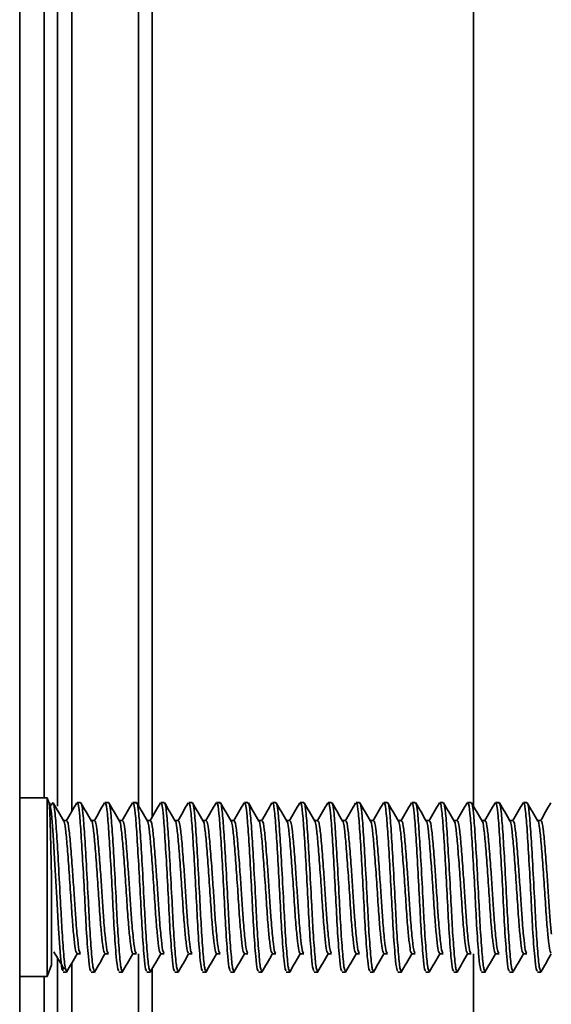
# Model space of a CAD drawing. Header units: millimetres. Extents: x 2 to 1120, y -2 to 861.
# Tile 14 of 226: x 120.37 to 125.42, y 406.74 to 416.08. Entities that reach past the tile are written whole.
import ezdxf

# ---------------------------------------------------------------- set-up
doc = ezdxf.new("R2010")
doc.units = ezdxf.units.MM

msp = doc.modelspace()

# ---------------------------------------------------------------- linework, layer by layer
at = {"color": 7, "linetype": 'Continuous', "lineweight": 35}
for p, q in [((120.3735, 405.6547), (120.3735, 436.3214)), ((120.6059, 419.8908), (120.6059, 408.6937)), ((120.869, 419.8486), (120.869, 408.5707)), ((121.5015, 419.8486), (121.5015, 408.6186)), ((124.6765, 419.0019), (124.6765, 408.6186)), ((120.6351, 408.6937), (120.3735, 408.6937)), ((120.6512, 408.6495), (120.6351, 408.6937)), ((120.6351, 408.6937), (120.6351, 407.0004)), ((120.951, 408.6514), (120.9179, 408.6514)), ((121.2156, 408.6514), (121.1825, 408.6514)), ((121.4802, 408.6514), (121.4471, 408.6514)), ((121.7448, 408.6514), (121.7117, 408.6514)), ((122.0093, 408.6514), (121.9763, 408.6514)), ((122.2739, 408.6514), (122.2408, 408.6514)), ((122.5385, 408.6514), (122.5054, 408.6514)), ((122.8031, 408.6514), (122.77, 408.6514)), ((123.0677, 408.6514), (123.0346, 408.6514)), ((123.3323, 408.6514), (123.2992, 408.6514)), ((123.5968, 408.6514), (123.5638, 408.6514)), ((123.8614, 408.6514), (123.8283, 408.6514)), ((124.126, 408.6514), (124.0929, 408.6514)), ((124.3906, 408.6514), (124.3575, 408.6514)), ((124.6552, 408.6514), (124.6221, 408.6514)), ((124.9198, 408.6514), (124.8867, 408.6514)), ((125.1843, 408.6514), (125.1513, 408.6514)), ((120.8187, 408.4796), (120.788, 408.4796)), ((121.0833, 408.4796), (121.0525, 408.4796)), ((121.3479, 408.4796), (121.3171, 408.4796)), ((121.6125, 408.4796), (121.5817, 408.4796)), ((121.877, 408.4796), (121.8463, 408.4796)), ((122.1416, 408.4796), (122.1109, 408.4796)), ((122.4062, 408.4796), (122.3755, 408.4796)), ((122.6708, 408.4796), (122.64, 408.4796)), ((122.9354, 408.4796), (122.9046, 408.4796)), ((123.2, 408.4796), (123.1692, 408.4796)), ((123.4645, 408.4796), (123.4338, 408.4796)), ((123.7291, 408.4796), (123.6984, 408.4796)), ((123.9937, 408.4796), (123.963, 408.4796)), ((124.2583, 408.4796), (124.2275, 408.4796)), ((124.5229, 408.4796), (124.4921, 408.4796)), ((124.7875, 408.4796), (124.7567, 408.4796)), ((125.052, 408.4796), (125.0213, 408.4796)), ((125.3166, 408.4796), (125.2859, 408.4796)), ((120.6752, 407.9449), (120.6752, 407.1105)), ((120.9179, 407.2146), (120.951, 407.2146)), ((121.1825, 407.2146), (121.2156, 407.2146)), ((121.4471, 407.2146), (121.4802, 407.2146)), ((121.5015, 407.216), (121.5015, 281.4186)), ((121.7117, 407.2146), (121.7448, 407.2146)), ((121.9763, 407.2146), (122.0093, 407.2146)), ((122.2408, 407.2146), (122.2739, 407.2146)), ((122.5054, 407.2146), (122.5385, 407.2146)), ((122.77, 407.2146), (122.8031, 407.2146)), ((123.0346, 407.2146), (123.0677, 407.2146)), ((123.2992, 407.2146), (123.3323, 407.2146)), ((123.5638, 407.2146), (123.5968, 407.2146)), ((123.8283, 407.2146), (123.8614, 407.2146)), ((124.0929, 407.2146), (124.126, 407.2146)), ((124.3575, 407.2146), (124.3906, 407.2146)), ((124.6221, 407.2146), (124.6552, 407.2146)), ((124.6765, 407.216), (124.6765, 326.6585)), ((124.8867, 407.2146), (124.9198, 407.2146)), ((125.1513, 407.2146), (125.1843, 407.2146)), ((120.6351, 407.0004), (120.6752, 407.1105)), ((120.869, 407.131), (120.869, 281.4186)), ((120.3735, 407.0004), (120.6351, 407.0004)), ((120.6059, 407.0004), (120.6059, 281.0798)), ((120.7856, 407.0427), (120.8187, 407.0427)), ((121.0502, 407.0427), (121.0833, 407.0427)), ((121.3148, 407.0427), (121.3479, 407.0427)), ((121.5794, 407.0427), (121.6125, 407.0427)), ((121.844, 407.0427), (121.877, 407.0427)), ((122.1086, 407.0427), (122.1416, 407.0427)), ((122.3731, 407.0427), (122.4062, 407.0427)), ((122.6377, 407.0427), (122.6708, 407.0427)), ((122.9023, 407.0427), (122.9354, 407.0427)), ((123.1669, 407.0427), (123.2, 407.0427)), ((123.4315, 407.0427), (123.4645, 407.0427)), ((123.6961, 407.0427), (123.7291, 407.0427)), ((123.9606, 407.0427), (123.9937, 407.0427)), ((124.2252, 407.0427), (124.2583, 407.0427)), ((124.4898, 407.0427), (124.5229, 407.0427)), ((124.7544, 407.0427), (124.7875, 407.0427)), ((125.019, 407.0427), (125.052, 407.0427)), ((125.2836, 407.0427), (125.3166, 407.0427))]:
    msp.add_line(p, q, dxfattribs=at)
at = {"color": 8, "linetype": 'Continuous', "lineweight": 35}
for p, q in [((121.6285, 426.5847), (121.6285, 408.5116)), ((120.7329, 424.683), (120.7329, 408.6177)), ((120.7329, 407.1743), (120.7329, 284.6782)), ((121.6285, 407.072), (121.6285, 275.2752))]:
    msp.add_line(p, q, dxfattribs=at)
at = {"color": 7, "linetype": 'Continuous', "lineweight": 35, "flags": 128}
msp.add_lwpolyline([(120.7856, 407.0556), (120.7744, 407.072), (120.7602, 407.1907), (120.7407, 407.4542), (120.7253, 407.7459), (120.7083, 408.062), (120.6912, 408.3447), (120.6758, 408.5453), (120.6583, 408.6457), (120.6505, 408.6499), (120.6505, 408.6499)], dxfattribs=at)
at = {"color": 7, "linetype": 'Continuous', "lineweight": 35}
for points, knots in [([(120.6752, 407.9449), (120.6734, 408.0193), (120.6698, 408.1763), (120.6647, 408.3864), (120.6597, 408.5504), (120.655, 408.6342), (120.6524, 408.6424), (120.6516, 408.645)], [0, 0, 0, 0, 0.203507, 0.429398, 0.655122, 0.894025, 1, 1, 1, 1]), ([(120.8187, 407.0556), (120.8149, 407.0562), (120.8058, 407.0576), (120.7916, 407.1996), (120.7742, 407.4307), (120.7592, 407.7335), (120.742, 408.0571), (120.7241, 408.3553), (120.7092, 408.5641), (120.6911, 408.6719), (120.6805, 408.6386), (120.6752, 408.6222)], [0, 0, 0, 0, 0.079392, 0.193641, 0.31089, 0.410641, 0.53966, 0.655892, 0.768502, 0.885751, 1, 1, 1, 1]), ([(120.7906, 408.4751), (120.7738, 408.5038), (120.7404, 408.5613), (120.707, 408.6189), (120.6903, 408.6477)], [0, 0, 0, 0, 0.499806, 1, 1, 1, 1]), ([(120.9143, 408.6488), (120.8976, 408.62), (120.8642, 408.5624), (120.8308, 408.5048), (120.8141, 408.4761)], [0, 0, 0, 0, 0.500245, 1, 1, 1, 1]), ([(121.0502, 407.0556), (121.0465, 407.0561), (121.0379, 407.0573), (121.0238, 407.1916), (121.0056, 407.4284), (120.9901, 407.7468), (120.9728, 408.0672), (120.9556, 408.3564), (120.9407, 408.56), (120.9267, 408.6581), (120.9196, 408.6422), (120.9179, 408.6385)], [0, 0, 0, 0, 0.086238, 0.196487, 0.337624, 0.459946, 0.586201, 0.712456, 0.834777, 0.962137, 1, 1, 1, 1]), ([(121.0833, 407.0556), (121.0795, 407.0562), (121.0704, 407.0576), (121.0561, 407.1996), (121.0387, 407.4307), (121.0237, 407.7335), (121.0066, 408.0568), (120.9886, 408.3564), (120.9738, 408.56), (120.9597, 408.6581), (120.9526, 408.6422), (120.951, 408.6385)], [0, 0, 0, 0, 0.086238, 0.21034, 0.3377, 0.446054, 0.586199, 0.712455, 0.834776, 0.962137, 1, 1, 1, 1]), ([(121.0551, 408.4751), (121.0384, 408.5038), (121.005, 408.5613), (120.9716, 408.6189), (120.9549, 408.6477)], [0, 0, 0, 0, 0.499806, 1, 1, 1, 1]), ([(121.1789, 408.6488), (121.1622, 408.62), (121.1288, 408.5624), (121.0954, 408.5048), (121.0786, 408.4761)], [0, 0, 0, 0, 0.500245, 1, 1, 1, 1]), ([(121.3148, 407.0556), (121.311, 407.0561), (121.3024, 407.0573), (121.2884, 407.1916), (121.2701, 407.4284), (121.2547, 407.7468), (121.2374, 408.0672), (121.2201, 408.3564), (121.2053, 408.56), (121.1912, 408.6581), (121.1841, 408.6422), (121.1825, 408.6385)], [0, 0, 0, 0, 0.086238, 0.196487, 0.337624, 0.459946, 0.586201, 0.712456, 0.834777, 0.962137, 1, 1, 1, 1]), ([(121.3479, 407.0556), (121.3441, 407.0562), (121.3349, 407.0576), (121.3207, 407.1996), (121.3033, 407.4307), (121.2883, 407.7335), (121.2712, 408.0568), (121.2532, 408.3564), (121.2384, 408.56), (121.2243, 408.6581), (121.2172, 408.6422), (121.2156, 408.6385)], [0, 0, 0, 0, 0.0862384, 0.2103398, 0.3377003, 0.4460542, 0.5861994, 0.7124549, 0.8347765, 0.962137, 1, 1, 1, 1]), ([(121.3197, 408.4751), (121.303, 408.5038), (121.2696, 408.5613), (121.2362, 408.6189), (121.2195, 408.6477)], [0, 0, 0, 0, 0.499806, 1, 1, 1, 1]), ([(121.4435, 408.6488), (121.4268, 408.62), (121.3934, 408.5624), (121.3599, 408.5048), (121.3432, 408.4761)], [0, 0, 0, 0, 0.500245, 1, 1, 1, 1]), ([(121.5794, 407.0556), (121.5756, 407.0561), (121.567, 407.0573), (121.553, 407.1916), (121.5347, 407.4284), (121.5193, 407.7468), (121.502, 408.0672), (121.4847, 408.3564), (121.4699, 408.56), (121.4558, 408.6581), (121.4487, 408.6422), (121.4471, 408.6385)], [0, 0, 0, 0, 0.086238, 0.196487, 0.337624, 0.459946, 0.586201, 0.712456, 0.834777, 0.962137, 1, 1, 1, 1]), ([(121.6125, 407.0556), (121.6087, 407.0562), (121.5995, 407.0576), (121.5853, 407.1996), (121.5679, 407.4307), (121.5529, 407.7335), (121.5357, 408.0568), (121.5178, 408.3564), (121.503, 408.56), (121.4889, 408.6581), (121.4818, 408.6422), (121.4802, 408.6385)], [0, 0, 0, 0, 0.086238, 0.21034, 0.3377, 0.446054, 0.586199, 0.712455, 0.834776, 0.962137, 1, 1, 1, 1]), ([(121.5843, 408.4751), (121.5676, 408.5038), (121.5342, 408.5613), (121.5008, 408.6189), (121.4841, 408.6477)], [0, 0, 0, 0, 0.499806, 1, 1, 1, 1]), ([(121.7081, 408.6488), (121.6914, 408.62), (121.658, 408.5624), (121.6245, 408.5048), (121.6078, 408.4761)], [0, 0, 0, 0, 0.500245, 1, 1, 1, 1]), ([(121.844, 407.0556), (121.8402, 407.0561), (121.8316, 407.0573), (121.8175, 407.1916), (121.7993, 407.4284), (121.7839, 407.7468), (121.7666, 408.0672), (121.7493, 408.3564), (121.7345, 408.56), (121.7204, 408.6581), (121.7133, 408.6422), (121.7117, 408.6385)], [0, 0, 0, 0, 0.086238, 0.196487, 0.337624, 0.459946, 0.586201, 0.712456, 0.834777, 0.962137, 1, 1, 1, 1]), ([(121.877, 407.0556), (121.8733, 407.0562), (121.8641, 407.0576), (121.8499, 407.1996), (121.8325, 407.4307), (121.8175, 407.7335), (121.8003, 408.0568), (121.7824, 408.3564), (121.7675, 408.56), (121.7535, 408.6581), (121.7464, 408.6422), (121.7448, 408.6385)], [0, 0, 0, 0, 0.086238, 0.21034, 0.3377, 0.446054, 0.586199, 0.712455, 0.834776, 0.962137, 1, 1, 1, 1]), ([(121.8489, 408.4751), (121.8322, 408.5038), (121.7988, 408.5613), (121.7654, 408.6189), (121.7487, 408.6477)], [0, 0, 0, 0, 0.499806, 1, 1, 1, 1]), ([(121.9726, 408.6488), (121.9559, 408.62), (121.9225, 408.5624), (121.8891, 408.5048), (121.8724, 408.4761)], [0, 0, 0, 0, 0.500245, 1, 1, 1, 1]), ([(122.1086, 407.0556), (122.1048, 407.0561), (122.0962, 407.0573), (122.0821, 407.1916), (122.0639, 407.4284), (122.0484, 407.7468), (122.0312, 408.0672), (122.0139, 408.3564), (121.999, 408.56), (121.985, 408.6581), (121.9779, 408.6422), (121.9763, 408.6385)], [0, 0, 0, 0, 0.086238, 0.196487, 0.337624, 0.459946, 0.586201, 0.712456, 0.834777, 0.962137, 1, 1, 1, 1]), ([(122.1416, 407.0556), (122.1379, 407.0562), (122.1287, 407.0576), (122.1145, 407.1996), (122.0971, 407.4307), (122.0821, 407.7335), (122.0649, 408.0568), (122.047, 408.3564), (122.0321, 408.56), (122.0181, 408.6581), (122.011, 408.6422), (122.0093, 408.6385)], [0, 0, 0, 0, 0.086238, 0.21034, 0.3377, 0.446054, 0.586199, 0.712455, 0.834776, 0.962137, 1, 1, 1, 1]), ([(122.1135, 408.4751), (122.0968, 408.5038), (122.0633, 408.5613), (122.03, 408.6189), (122.0133, 408.6477)], [0, 0, 0, 0, 0.499806, 1, 1, 1, 1]), ([(122.2372, 408.6488), (122.2205, 408.62), (122.1871, 408.5624), (122.1537, 408.5048), (122.137, 408.4761)], [0, 0, 0, 0, 0.5002446, 1, 1, 1, 1]), ([(122.3731, 407.0556), (122.3694, 407.0561), (122.3608, 407.0573), (122.3467, 407.1916), (122.3285, 407.4284), (122.313, 407.7468), (122.2958, 408.0672), (122.2785, 408.3564), (122.2636, 408.56), (122.2496, 408.6581), (122.2425, 408.6422), (122.2408, 408.6385)], [0, 0, 0, 0, 0.0862381, 0.196487, 0.3376245, 0.4599456, 0.5862007, 0.7124559, 0.834777, 0.9621371, 1, 1, 1, 1]), ([(122.4062, 407.0556), (122.4024, 407.0562), (122.3933, 407.0576), (122.3791, 407.1996), (122.3617, 407.4307), (122.3467, 407.7335), (122.3295, 408.0568), (122.3115, 408.3564), (122.2967, 408.56), (122.2826, 408.6581), (122.2755, 408.6422), (122.2739, 408.6385)], [0, 0, 0, 0, 0.086238, 0.21034, 0.3377, 0.446054, 0.586199, 0.712455, 0.834776, 0.962137, 1, 1, 1, 1]), ([(122.3781, 408.4751), (122.3613, 408.5038), (122.3279, 408.5613), (122.2945, 408.6189), (122.2778, 408.6477)], [0, 0, 0, 0, 0.499806, 1, 1, 1, 1]), ([(122.5018, 408.6488), (122.4851, 408.62), (122.4517, 408.5624), (122.4183, 408.5048), (122.4016, 408.4761)], [0, 0, 0, 0, 0.500245, 1, 1, 1, 1]), ([(122.6377, 407.0556), (122.634, 407.0561), (122.6254, 407.0573), (122.6113, 407.1916), (122.5931, 407.4284), (122.5776, 407.7468), (122.5603, 408.0672), (122.5431, 408.3564), (122.5282, 408.56), (122.5142, 408.6581), (122.5071, 408.6422), (122.5054, 408.6385)], [0, 0, 0, 0, 0.0862381, 0.196487, 0.3376245, 0.4599456, 0.5862007, 0.7124559, 0.834777, 0.9621371, 1, 1, 1, 1]), ([(122.6708, 407.0556), (122.667, 407.0562), (122.6579, 407.0576), (122.6436, 407.1996), (122.6262, 407.4307), (122.6112, 407.7335), (122.5941, 408.0568), (122.5761, 408.3564), (122.5613, 408.56), (122.5472, 408.6581), (122.5401, 408.6422), (122.5385, 408.6385)], [0, 0, 0, 0, 0.086238, 0.21034, 0.3377, 0.446054, 0.586199, 0.712455, 0.834776, 0.962137, 1, 1, 1, 1]), ([(122.6426, 408.4751), (122.6259, 408.5038), (122.5925, 408.5613), (122.5591, 408.6189), (122.5424, 408.6477)], [0, 0, 0, 0, 0.499806, 1, 1, 1, 1]), ([(122.7664, 408.6488), (122.7497, 408.62), (122.7163, 408.5624), (122.6829, 408.5048), (122.6661, 408.4761)], [0, 0, 0, 0, 0.500245, 1, 1, 1, 1]), ([(122.9023, 407.0556), (122.8985, 407.0561), (122.8899, 407.0573), (122.8759, 407.1916), (122.8576, 407.4284), (122.8422, 407.7468), (122.8249, 408.0672), (122.8076, 408.3564), (122.7928, 408.56), (122.7787, 408.6581), (122.7716, 408.6422), (122.77, 408.6385)], [0, 0, 0, 0, 0.086238, 0.196487, 0.337624, 0.459946, 0.586201, 0.712456, 0.834777, 0.962137, 1, 1, 1, 1]), ([(122.9354, 407.0556), (122.9316, 407.0562), (122.9224, 407.0576), (122.9082, 407.1996), (122.8908, 407.4307), (122.8758, 407.7335), (122.8587, 408.0568), (122.8407, 408.3564), (122.8259, 408.56), (122.8118, 408.6581), (122.8047, 408.6422), (122.8031, 408.6385)], [0, 0, 0, 0, 0.086238, 0.21034, 0.3377, 0.446054, 0.586199, 0.712455, 0.834776, 0.962137, 1, 1, 1, 1]), ([(122.9072, 408.4751), (122.8905, 408.5038), (122.8571, 408.5613), (122.8237, 408.6189), (122.807, 408.6477)], [0, 0, 0, 0, 0.4998056, 1, 1, 1, 1]), ([(123.031, 408.6488), (123.0143, 408.62), (122.9809, 408.5624), (122.9474, 408.5048), (122.9307, 408.4761)], [0, 0, 0, 0, 0.500245, 1, 1, 1, 1]), ([(123.1669, 407.0556), (123.1631, 407.0561), (123.1545, 407.0573), (123.1405, 407.1916), (123.1222, 407.4284), (123.1068, 407.7468), (123.0895, 408.0672), (123.0722, 408.3564), (123.0574, 408.56), (123.0433, 408.6581), (123.0362, 408.6422), (123.0346, 408.6385)], [0, 0, 0, 0, 0.086238, 0.196487, 0.337624, 0.459946, 0.586201, 0.712456, 0.834777, 0.962137, 1, 1, 1, 1]), ([(123.2, 407.0556), (123.1962, 407.0562), (123.187, 407.0576), (123.1728, 407.1996), (123.1554, 407.4307), (123.1404, 407.7335), (123.1232, 408.0568), (123.1053, 408.3564), (123.0905, 408.56), (123.0764, 408.6581), (123.0693, 408.6422), (123.0677, 408.6385)], [0, 0, 0, 0, 0.0862384, 0.2103398, 0.3377003, 0.4460542, 0.5861994, 0.7124549, 0.8347765, 0.962137, 1, 1, 1, 1]), ([(123.1718, 408.4751), (123.1551, 408.5038), (123.1217, 408.5613), (123.0883, 408.6189), (123.0716, 408.6477)], [0, 0, 0, 0, 0.499806, 1, 1, 1, 1]), ([(123.2956, 408.6488), (123.2789, 408.62), (123.2455, 408.5624), (123.212, 408.5048), (123.1953, 408.4761)], [0, 0, 0, 0, 0.500245, 1, 1, 1, 1]), ([(123.4315, 407.0556), (123.4277, 407.0561), (123.4191, 407.0573), (123.405, 407.1916), (123.3868, 407.4284), (123.3714, 407.7468), (123.3541, 408.0672), (123.3368, 408.3564), (123.322, 408.56), (123.3079, 408.6581), (123.3008, 408.6422), (123.2992, 408.6385)], [0, 0, 0, 0, 0.086238, 0.196487, 0.337624, 0.459946, 0.586201, 0.712456, 0.834777, 0.962137, 1, 1, 1, 1]), ([(123.4645, 407.0556), (123.4608, 407.0562), (123.4516, 407.0576), (123.4374, 407.1996), (123.42, 407.4307), (123.405, 407.7335), (123.3878, 408.0568), (123.3699, 408.3564), (123.355, 408.56), (123.341, 408.6581), (123.3339, 408.6422), (123.3323, 408.6385)], [0, 0, 0, 0, 0.086238, 0.21034, 0.3377, 0.446054, 0.586199, 0.712455, 0.834776, 0.962137, 1, 1, 1, 1]), ([(123.4364, 408.4751), (123.4197, 408.5038), (123.3863, 408.5613), (123.3529, 408.6189), (123.3362, 408.6477)], [0, 0, 0, 0, 0.499806, 1, 1, 1, 1]), ([(123.5601, 408.6488), (123.5434, 408.62), (123.51, 408.5624), (123.4766, 408.5048), (123.4599, 408.4761)], [0, 0, 0, 0, 0.500245, 1, 1, 1, 1]), ([(123.6961, 407.0556), (123.6923, 407.0561), (123.6837, 407.0573), (123.6696, 407.1916), (123.6514, 407.4284), (123.6359, 407.7468), (123.6187, 408.0672), (123.6014, 408.3564), (123.5865, 408.56), (123.5725, 408.6581), (123.5654, 408.6422), (123.5638, 408.6385)], [0, 0, 0, 0, 0.0862381, 0.196487, 0.3376245, 0.4599456, 0.5862007, 0.7124559, 0.834777, 0.9621371, 1, 1, 1, 1]), ([(123.7291, 407.0556), (123.7254, 407.0562), (123.7162, 407.0576), (123.702, 407.1996), (123.6846, 407.4307), (123.6696, 407.7335), (123.6524, 408.0568), (123.6345, 408.3564), (123.6196, 408.56), (123.6056, 408.6581), (123.5985, 408.6422), (123.5968, 408.6385)], [0, 0, 0, 0, 0.086238, 0.21034, 0.3377, 0.446054, 0.586199, 0.712455, 0.834776, 0.962137, 1, 1, 1, 1]), ([(123.701, 408.4751), (123.6843, 408.5038), (123.6508, 408.5613), (123.6175, 408.6189), (123.6008, 408.6477)], [0, 0, 0, 0, 0.499806, 1, 1, 1, 1]), ([(123.8247, 408.6488), (123.808, 408.62), (123.7746, 408.5624), (123.7412, 408.5048), (123.7245, 408.4761)], [0, 0, 0, 0, 0.500245, 1, 1, 1, 1]), ([(123.9606, 407.0556), (123.9569, 407.0561), (123.9483, 407.0573), (123.9342, 407.1916), (123.916, 407.4284), (123.9005, 407.7468), (123.8833, 408.0672), (123.866, 408.3564), (123.8511, 408.56), (123.8371, 408.6581), (123.83, 408.6422), (123.8283, 408.6385)], [0, 0, 0, 0, 0.086238, 0.196487, 0.337624, 0.459946, 0.586201, 0.712456, 0.834777, 0.962137, 1, 1, 1, 1]), ([(123.9937, 407.0556), (123.9899, 407.0562), (123.9808, 407.0576), (123.9666, 407.1996), (123.9492, 407.4307), (123.9342, 407.7335), (123.917, 408.0568), (123.899, 408.3564), (123.8842, 408.56), (123.8701, 408.6581), (123.863, 408.6422), (123.8614, 408.6385)], [0, 0, 0, 0, 0.086238, 0.21034, 0.3377, 0.446054, 0.586199, 0.712455, 0.834776, 0.962137, 1, 1, 1, 1]), ([(123.9656, 408.4751), (123.9488, 408.5038), (123.9154, 408.5613), (123.882, 408.6189), (123.8653, 408.6477)], [0, 0, 0, 0, 0.499806, 1, 1, 1, 1]), ([(124.0893, 408.6488), (124.0726, 408.62), (124.0392, 408.5624), (124.0058, 408.5048), (123.9891, 408.4761)], [0, 0, 0, 0, 0.500245, 1, 1, 1, 1]), ([(124.2252, 407.0556), (124.2215, 407.0561), (124.2129, 407.0573), (124.1988, 407.1916), (124.1806, 407.4284), (124.1651, 407.7468), (124.1478, 408.0672), (124.1306, 408.3564), (124.1157, 408.56), (124.1017, 408.6581), (124.0946, 408.6422), (124.0929, 408.6385)], [0, 0, 0, 0, 0.0862381, 0.196487, 0.3376245, 0.4599456, 0.5862007, 0.7124559, 0.834777, 0.9621371, 1, 1, 1, 1]), ([(124.2583, 407.0556), (124.2545, 407.0562), (124.2454, 407.0576), (124.2311, 407.1996), (124.2137, 407.4307), (124.1987, 407.7335), (124.1816, 408.0568), (124.1636, 408.3564), (124.1488, 408.56), (124.1347, 408.6581), (124.1276, 408.6422), (124.126, 408.6385)], [0, 0, 0, 0, 0.086238, 0.21034, 0.3377, 0.446054, 0.586199, 0.712455, 0.834776, 0.962137, 1, 1, 1, 1]), ([(124.2301, 408.4751), (124.2134, 408.5038), (124.18, 408.5613), (124.1466, 408.6189), (124.1299, 408.6477)], [0, 0, 0, 0, 0.499806, 1, 1, 1, 1]), ([(124.3539, 408.6488), (124.3372, 408.62), (124.3038, 408.5624), (124.2704, 408.5048), (124.2536, 408.4761)], [0, 0, 0, 0, 0.500245, 1, 1, 1, 1]), ([(124.4898, 407.0556), (124.486, 407.0561), (124.4774, 407.0573), (124.4634, 407.1916), (124.4451, 407.4284), (124.4297, 407.7468), (124.4124, 408.0672), (124.3951, 408.3564), (124.3803, 408.56), (124.3662, 408.6581), (124.3591, 408.6422), (124.3575, 408.6385)], [0, 0, 0, 0, 0.086238, 0.196487, 0.337624, 0.459946, 0.586201, 0.712456, 0.834777, 0.962137, 1, 1, 1, 1]), ([(124.5229, 407.0556), (124.5191, 407.0562), (124.5099, 407.0576), (124.4957, 407.1996), (124.4783, 407.4307), (124.4633, 407.7335), (124.4462, 408.0568), (124.4282, 408.3564), (124.4134, 408.56), (124.3993, 408.6581), (124.3922, 408.6422), (124.3906, 408.6385)], [0, 0, 0, 0, 0.086238, 0.21034, 0.3377, 0.446054, 0.586199, 0.712455, 0.834776, 0.962137, 1, 1, 1, 1]), ([(124.4947, 408.4751), (124.478, 408.5038), (124.4446, 408.5613), (124.4112, 408.6189), (124.3945, 408.6477)], [0, 0, 0, 0, 0.499806, 1, 1, 1, 1]), ([(124.6185, 408.6488), (124.6018, 408.62), (124.5684, 408.5624), (124.5349, 408.5048), (124.5182, 408.4761)], [0, 0, 0, 0, 0.500245, 1, 1, 1, 1]), ([(124.7544, 407.0556), (124.7506, 407.0561), (124.742, 407.0573), (124.728, 407.1916), (124.7097, 407.4284), (124.6943, 407.7468), (124.677, 408.0672), (124.6597, 408.3564), (124.6449, 408.56), (124.6308, 408.6581), (124.6237, 408.6422), (124.6221, 408.6385)], [0, 0, 0, 0, 0.086238, 0.196487, 0.337624, 0.459946, 0.586201, 0.712456, 0.834777, 0.962137, 1, 1, 1, 1]), ([(124.7875, 407.0556), (124.7837, 407.0562), (124.7745, 407.0576), (124.7603, 407.1996), (124.7429, 407.4307), (124.7279, 407.7335), (124.7107, 408.0568), (124.6928, 408.3564), (124.678, 408.56), (124.6639, 408.6581), (124.6568, 408.6422), (124.6552, 408.6385)], [0, 0, 0, 0, 0.0862384, 0.2103398, 0.3377003, 0.4460542, 0.5861994, 0.7124549, 0.8347765, 0.962137, 1, 1, 1, 1]), ([(124.7593, 408.4751), (124.7426, 408.5038), (124.7092, 408.5613), (124.6758, 408.6189), (124.6591, 408.6477)], [0, 0, 0, 0, 0.499806, 1, 1, 1, 1]), ([(124.8831, 408.6488), (124.8664, 408.62), (124.833, 408.5624), (124.7995, 408.5048), (124.7828, 408.4761)], [0, 0, 0, 0, 0.500245, 1, 1, 1, 1]), ([(125.019, 407.0556), (125.0152, 407.0561), (125.0066, 407.0573), (124.9925, 407.1916), (124.9743, 407.4284), (124.9589, 407.7468), (124.9416, 408.0672), (124.9243, 408.3564), (124.9095, 408.56), (124.8954, 408.6581), (124.8883, 408.6422), (124.8867, 408.6385)], [0, 0, 0, 0, 0.086238, 0.196487, 0.337624, 0.459946, 0.586201, 0.712456, 0.834777, 0.962137, 1, 1, 1, 1]), ([(125.052, 407.0556), (125.0483, 407.0562), (125.0391, 407.0576), (125.0249, 407.1996), (125.0075, 407.4307), (124.9925, 407.7335), (124.9753, 408.0568), (124.9574, 408.3564), (124.9425, 408.56), (124.9285, 408.6581), (124.9214, 408.6422), (124.9198, 408.6385)], [0, 0, 0, 0, 0.086238, 0.21034, 0.3377, 0.446054, 0.586199, 0.712455, 0.834776, 0.962137, 1, 1, 1, 1]), ([(125.0239, 408.4751), (125.0072, 408.5038), (124.9738, 408.5613), (124.9404, 408.6189), (124.9237, 408.6477)], [0, 0, 0, 0, 0.4998056, 1, 1, 1, 1]), ([(125.1476, 408.6488), (125.1309, 408.62), (125.0975, 408.5624), (125.0641, 408.5048), (125.0474, 408.4761)], [0, 0, 0, 0, 0.500245, 1, 1, 1, 1]), ([(125.2836, 407.0556), (125.2798, 407.0561), (125.2712, 407.0573), (125.2571, 407.1916), (125.2389, 407.4284), (125.2234, 407.7468), (125.2062, 408.0672), (125.1889, 408.3564), (125.174, 408.56), (125.16, 408.6581), (125.1529, 408.6422), (125.1513, 408.6385)], [0, 0, 0, 0, 0.086238, 0.196487, 0.337624, 0.459946, 0.586201, 0.712456, 0.834777, 0.962137, 1, 1, 1, 1]), ([(125.3166, 407.0556), (125.3129, 407.0562), (125.3037, 407.0576), (125.2895, 407.1996), (125.2721, 407.4307), (125.2571, 407.7335), (125.2399, 408.0568), (125.222, 408.3564), (125.2071, 408.56), (125.1931, 408.6581), (125.186, 408.6422), (125.1843, 408.6385)], [0, 0, 0, 0, 0.086238, 0.21034, 0.3377, 0.446054, 0.586199, 0.712455, 0.834776, 0.962137, 1, 1, 1, 1]), ([(125.2885, 408.4751), (125.2718, 408.5038), (125.2383, 408.5613), (125.205, 408.6189), (125.1883, 408.6477)], [0, 0, 0, 0, 0.499806, 1, 1, 1, 1]), ([(125.4122, 408.6488), (125.3955, 408.62), (125.3621, 408.5624), (125.3287, 408.5048), (125.312, 408.4761)], [0, 0, 0, 0, 0.500245, 1, 1, 1, 1]), ([(120.9177, 407.2249), (120.914, 407.2253), (120.9061, 407.2259), (120.8944, 407.3103), (120.8825, 407.4214), (120.8699, 407.5733), (120.8578, 407.7682), (120.8406, 408.02), (120.8233, 408.2484), (120.8085, 408.4047), (120.7961, 408.4814), (120.7906, 408.475), (120.7906, 408.475)], [0, 0, 0, 0, 0.088198, 0.189026, 0.293327, 0.350509, 0.477699, 0.608994, 0.74029, 0.86748, 0.999929, 1, 1, 1, 1]), ([(120.951, 407.2247), (120.9472, 407.2252), (120.9381, 407.2263), (120.9238, 407.3379), (120.9069, 407.5148), (120.8937, 407.72), (120.8828, 407.8869), (120.8701, 408.0659), (120.8563, 408.2478), (120.8415, 408.4077), (120.8274, 408.4848), (120.8203, 408.4723), (120.8187, 408.4694)], [0, 0, 0, 0, 0.086167, 0.210166, 0.337434, 0.436118, 0.536553, 0.586527, 0.712686, 0.834901, 0.962168, 1, 1, 1, 1]), ([(121.1823, 407.2249), (121.1786, 407.2253), (121.1707, 407.2259), (121.159, 407.3103), (121.1471, 407.4214), (121.1345, 407.5733), (121.1224, 407.7682), (121.1051, 408.02), (121.0878, 408.2484), (121.0731, 408.4047), (121.0607, 408.4814), (121.0551, 408.475), (121.0551, 408.475)], [0, 0, 0, 0, 0.0881975, 0.1890258, 0.2933267, 0.3505086, 0.4776989, 0.6089943, 0.7402896, 0.8674799, 0.9999285, 1, 1, 1, 1]), ([(121.2156, 407.2247), (121.2118, 407.2252), (121.2026, 407.2263), (121.1884, 407.3379), (121.1715, 407.5148), (121.1583, 407.72), (121.1474, 407.8869), (121.1347, 408.0659), (121.1209, 408.2478), (121.1061, 408.4077), (121.092, 408.4848), (121.0849, 408.4723), (121.0833, 408.4694)], [0, 0, 0, 0, 0.0861673, 0.2101664, 0.3374336, 0.4361177, 0.5365529, 0.5865272, 0.7126863, 0.834901, 0.9621682, 1, 1, 1, 1]), ([(121.4469, 407.2249), (121.4432, 407.2253), (121.4352, 407.2259), (121.4236, 407.3103), (121.4117, 407.4214), (121.399, 407.5733), (121.387, 407.7682), (121.3697, 408.02), (121.3524, 408.2484), (121.3376, 408.4047), (121.3253, 408.4814), (121.3197, 408.475), (121.3197, 408.475)], [0, 0, 0, 0, 0.0881975, 0.1890258, 0.2933267, 0.3505086, 0.4776989, 0.6089943, 0.7402896, 0.8674799, 0.9999285, 1, 1, 1, 1]), ([(121.4802, 407.2247), (121.4764, 407.2252), (121.4672, 407.2263), (121.453, 407.3379), (121.4361, 407.5148), (121.4229, 407.72), (121.412, 407.8869), (121.3993, 408.0659), (121.3855, 408.2478), (121.3707, 408.4077), (121.3566, 408.4848), (121.3495, 408.4723), (121.3479, 408.4694)], [0, 0, 0, 0, 0.0861673, 0.2101664, 0.3374336, 0.4361177, 0.5365529, 0.5865272, 0.7126863, 0.834901, 0.9621682, 1, 1, 1, 1]), ([(121.7115, 407.2249), (121.7078, 407.2253), (121.6998, 407.2259), (121.6881, 407.3103), (121.6763, 407.4214), (121.6636, 407.5733), (121.6516, 407.7682), (121.6343, 408.02), (121.617, 408.2484), (121.6022, 408.4047), (121.5898, 408.4814), (121.5843, 408.475), (121.5843, 408.475)], [0, 0, 0, 0, 0.088198, 0.189026, 0.293327, 0.350509, 0.477699, 0.608994, 0.74029, 0.86748, 0.999929, 1, 1, 1, 1]), ([(121.7448, 407.2247), (121.741, 407.2252), (121.7318, 407.2263), (121.7176, 407.3379), (121.7007, 407.5148), (121.6875, 407.72), (121.6766, 407.8869), (121.6639, 408.0659), (121.6501, 408.2478), (121.6352, 408.4077), (121.6212, 408.4848), (121.6141, 408.4723), (121.6125, 408.4694)], [0, 0, 0, 0, 0.086167, 0.210166, 0.337434, 0.436118, 0.536553, 0.586527, 0.712686, 0.834901, 0.962168, 1, 1, 1, 1]), ([(121.9761, 407.2249), (121.9724, 407.2253), (121.9644, 407.2259), (121.9527, 407.3103), (121.9409, 407.4214), (121.9282, 407.5733), (121.9161, 407.7682), (121.8989, 408.02), (121.8816, 408.2484), (121.8668, 408.4047), (121.8544, 408.4814), (121.8489, 408.475), (121.8489, 408.475)], [0, 0, 0, 0, 0.088198, 0.189026, 0.293327, 0.350509, 0.477699, 0.608994, 0.74029, 0.86748, 0.999929, 1, 1, 1, 1]), ([(122.0093, 407.2247), (122.0056, 407.2252), (121.9964, 407.2263), (121.9822, 407.3379), (121.9653, 407.5148), (121.9521, 407.72), (121.9412, 407.8869), (121.9285, 408.0659), (121.9147, 408.2478), (121.8998, 408.4077), (121.8858, 408.4848), (121.8787, 408.4723), (121.877, 408.4694)], [0, 0, 0, 0, 0.086167, 0.210166, 0.337434, 0.436118, 0.536553, 0.586527, 0.712686, 0.834901, 0.962168, 1, 1, 1, 1]), ([(122.2407, 407.2249), (122.2369, 407.2253), (122.229, 407.2259), (122.2173, 407.3103), (122.2054, 407.4214), (122.1928, 407.5733), (122.1807, 407.7682), (122.1635, 408.02), (122.1462, 408.2484), (122.1314, 408.4047), (122.119, 408.4814), (122.1135, 408.475), (122.1135, 408.475)], [0, 0, 0, 0, 0.088198, 0.189026, 0.293327, 0.350509, 0.477699, 0.608994, 0.74029, 0.86748, 0.999929, 1, 1, 1, 1]), ([(122.2739, 407.2247), (122.2702, 407.2252), (122.261, 407.2263), (122.2468, 407.3379), (122.2298, 407.5148), (122.2167, 407.72), (122.2058, 407.8869), (122.193, 408.0659), (122.1793, 408.2478), (122.1644, 408.4077), (122.1504, 408.4848), (122.1433, 408.4723), (122.1416, 408.4694)], [0, 0, 0, 0, 0.086167, 0.210166, 0.337434, 0.436118, 0.536553, 0.586527, 0.712686, 0.834901, 0.962168, 1, 1, 1, 1]), ([(122.5052, 407.2249), (122.5015, 407.2253), (122.4936, 407.2259), (122.4819, 407.3103), (122.47, 407.4214), (122.4574, 407.5733), (122.4453, 407.7682), (122.4281, 408.02), (122.4108, 408.2484), (122.396, 408.4047), (122.3836, 408.4814), (122.3781, 408.475), (122.3781, 408.475)], [0, 0, 0, 0, 0.088198, 0.189026, 0.293327, 0.350509, 0.477699, 0.608994, 0.74029, 0.86748, 0.999929, 1, 1, 1, 1]), ([(122.5385, 407.2247), (122.5347, 407.2252), (122.5256, 407.2263), (122.5113, 407.3379), (122.4944, 407.5148), (122.4812, 407.72), (122.4703, 407.8869), (122.4576, 408.0659), (122.4438, 408.2478), (122.429, 408.4077), (122.4149, 408.4848), (122.4078, 408.4723), (122.4062, 408.4694)], [0, 0, 0, 0, 0.086167, 0.210166, 0.337434, 0.436118, 0.536553, 0.586527, 0.712686, 0.834901, 0.962168, 1, 1, 1, 1]), ([(122.7698, 407.2249), (122.7661, 407.2253), (122.7582, 407.2259), (122.7465, 407.3103), (122.7346, 407.4214), (122.722, 407.5733), (122.7099, 407.7682), (122.6926, 408.02), (122.6753, 408.2484), (122.6606, 408.4047), (122.6482, 408.4814), (122.6426, 408.475), (122.6426, 408.475)], [0, 0, 0, 0, 0.088198, 0.189026, 0.293327, 0.350509, 0.477699, 0.608994, 0.74029, 0.86748, 0.999929, 1, 1, 1, 1]), ([(122.8031, 407.2247), (122.7993, 407.2252), (122.7901, 407.2263), (122.7759, 407.3379), (122.759, 407.5148), (122.7458, 407.72), (122.7349, 407.8869), (122.7222, 408.0659), (122.7084, 408.2478), (122.6936, 408.4077), (122.6795, 408.4848), (122.6724, 408.4723), (122.6708, 408.4694)], [0, 0, 0, 0, 0.086167, 0.210166, 0.337434, 0.436118, 0.536553, 0.586527, 0.712686, 0.834901, 0.962168, 1, 1, 1, 1]), ([(123.0344, 407.2249), (123.0307, 407.2253), (123.0227, 407.2259), (123.0111, 407.3103), (122.9992, 407.4214), (122.9865, 407.5733), (122.9745, 407.7682), (122.9572, 408.02), (122.9399, 408.2484), (122.9251, 408.4047), (122.9128, 408.4814), (122.9072, 408.475), (122.9072, 408.475)], [0, 0, 0, 0, 0.088198, 0.189026, 0.293327, 0.350509, 0.477699, 0.608994, 0.74029, 0.86748, 0.999929, 1, 1, 1, 1]), ([(123.0677, 407.2247), (123.0639, 407.2252), (123.0547, 407.2263), (123.0405, 407.3379), (123.0236, 407.5148), (123.0104, 407.72), (122.9995, 407.8869), (122.9868, 408.0659), (122.973, 408.2478), (122.9582, 408.4077), (122.9441, 408.4848), (122.937, 408.4723), (122.9354, 408.4694)], [0, 0, 0, 0, 0.086167, 0.210166, 0.337434, 0.436118, 0.536553, 0.586527, 0.712686, 0.834901, 0.962168, 1, 1, 1, 1]), ([(123.299, 407.2249), (123.2953, 407.2253), (123.2873, 407.2259), (123.2756, 407.3103), (123.2638, 407.4214), (123.2511, 407.5733), (123.2391, 407.7682), (123.2218, 408.02), (123.2045, 408.2484), (123.1897, 408.4047), (123.1773, 408.4814), (123.1718, 408.475), (123.1718, 408.475)], [0, 0, 0, 0, 0.088198, 0.189026, 0.293327, 0.350509, 0.477699, 0.608994, 0.74029, 0.86748, 0.999929, 1, 1, 1, 1]), ([(123.3323, 407.2247), (123.3285, 407.2252), (123.3193, 407.2263), (123.3051, 407.3379), (123.2882, 407.5148), (123.275, 407.72), (123.2641, 407.8869), (123.2514, 408.0659), (123.2376, 408.2478), (123.2227, 408.4077), (123.2087, 408.4848), (123.2016, 408.4723), (123.2, 408.4694)], [0, 0, 0, 0, 0.086167, 0.210166, 0.337434, 0.436118, 0.536553, 0.586527, 0.712686, 0.834901, 0.962168, 1, 1, 1, 1]), ([(123.5636, 407.2249), (123.5599, 407.2253), (123.5519, 407.2259), (123.5402, 407.3103), (123.5284, 407.4214), (123.5157, 407.5733), (123.5036, 407.7682), (123.4864, 408.02), (123.4691, 408.2484), (123.4543, 408.4047), (123.4419, 408.4814), (123.4364, 408.475), (123.4364, 408.475)], [0, 0, 0, 0, 0.088198, 0.189026, 0.293327, 0.350509, 0.477699, 0.608994, 0.74029, 0.86748, 0.999929, 1, 1, 1, 1]), ([(123.5968, 407.2247), (123.5931, 407.2252), (123.5839, 407.2263), (123.5697, 407.3379), (123.5528, 407.5148), (123.5396, 407.72), (123.5287, 407.8869), (123.516, 408.0659), (123.5022, 408.2478), (123.4873, 408.4077), (123.4733, 408.4848), (123.4662, 408.4723), (123.4645, 408.4694)], [0, 0, 0, 0, 0.086167, 0.210166, 0.337434, 0.436118, 0.536553, 0.586527, 0.712686, 0.834901, 0.962168, 1, 1, 1, 1]), ([(123.8282, 407.2249), (123.8244, 407.2253), (123.8165, 407.2259), (123.8048, 407.3103), (123.7929, 407.4214), (123.7803, 407.5733), (123.7682, 407.7682), (123.751, 408.02), (123.7337, 408.2484), (123.7189, 408.4047), (123.7065, 408.4814), (123.701, 408.475), (123.701, 408.475)], [0, 0, 0, 0, 0.088198, 0.189026, 0.293327, 0.350509, 0.477699, 0.608994, 0.74029, 0.86748, 0.999929, 1, 1, 1, 1]), ([(123.8614, 407.2247), (123.8577, 407.2252), (123.8485, 407.2263), (123.8343, 407.3379), (123.8173, 407.5148), (123.8042, 407.72), (123.7933, 407.8869), (123.7805, 408.0659), (123.7668, 408.2478), (123.7519, 408.4077), (123.7379, 408.4848), (123.7308, 408.4723), (123.7291, 408.4694)], [0, 0, 0, 0, 0.086167, 0.210166, 0.337434, 0.436118, 0.536553, 0.586527, 0.712686, 0.834901, 0.962168, 1, 1, 1, 1]), ([(124.0927, 407.2249), (124.089, 407.2253), (124.0811, 407.2259), (124.0694, 407.3103), (124.0575, 407.4214), (124.0449, 407.5733), (124.0328, 407.7682), (124.0156, 408.02), (123.9983, 408.2484), (123.9835, 408.4047), (123.9711, 408.4814), (123.9656, 408.475), (123.9656, 408.475)], [0, 0, 0, 0, 0.088198, 0.189026, 0.293327, 0.350509, 0.477699, 0.608994, 0.74029, 0.86748, 0.999929, 1, 1, 1, 1]), ([(124.126, 407.2247), (124.1222, 407.2252), (124.1131, 407.2263), (124.0988, 407.3379), (124.0819, 407.5148), (124.0687, 407.72), (124.0578, 407.8869), (124.0451, 408.0659), (124.0313, 408.2478), (124.0165, 408.4077), (124.0024, 408.4848), (123.9953, 408.4723), (123.9937, 408.4694)], [0, 0, 0, 0, 0.086167, 0.210166, 0.337434, 0.436118, 0.536553, 0.586527, 0.712686, 0.834901, 0.962168, 1, 1, 1, 1]), ([(124.3573, 407.2249), (124.3536, 407.2253), (124.3457, 407.2259), (124.334, 407.3103), (124.3221, 407.4214), (124.3095, 407.5733), (124.2974, 407.7682), (124.2801, 408.02), (124.2628, 408.2484), (124.2481, 408.4047), (124.2357, 408.4814), (124.2301, 408.475), (124.2301, 408.475)], [0, 0, 0, 0, 0.088198, 0.189026, 0.293327, 0.350509, 0.477699, 0.608994, 0.74029, 0.86748, 0.999929, 1, 1, 1, 1]), ([(124.3906, 407.2247), (124.3868, 407.2252), (124.3776, 407.2263), (124.3634, 407.3379), (124.3465, 407.5148), (124.3333, 407.72), (124.3224, 407.8869), (124.3097, 408.0659), (124.2959, 408.2478), (124.2811, 408.4077), (124.267, 408.4848), (124.2599, 408.4723), (124.2583, 408.4694)], [0, 0, 0, 0, 0.086167, 0.210166, 0.337434, 0.436118, 0.536553, 0.586527, 0.712686, 0.834901, 0.962168, 1, 1, 1, 1]), ([(124.6219, 407.2249), (124.6182, 407.2253), (124.6102, 407.2259), (124.5986, 407.3103), (124.5867, 407.4214), (124.574, 407.5733), (124.562, 407.7682), (124.5447, 408.02), (124.5274, 408.2484), (124.5126, 408.4047), (124.5003, 408.4814), (124.4947, 408.475), (124.4947, 408.475)], [0, 0, 0, 0, 0.088198, 0.189026, 0.293327, 0.350509, 0.477699, 0.608994, 0.74029, 0.86748, 0.999929, 1, 1, 1, 1]), ([(124.6552, 407.2247), (124.6514, 407.2252), (124.6422, 407.2263), (124.628, 407.3379), (124.6111, 407.5148), (124.5979, 407.72), (124.587, 407.8869), (124.5743, 408.0659), (124.5605, 408.2478), (124.5457, 408.4077), (124.5316, 408.4848), (124.5245, 408.4723), (124.5229, 408.4694)], [0, 0, 0, 0, 0.086167, 0.210166, 0.337434, 0.436118, 0.536553, 0.586527, 0.712686, 0.834901, 0.962168, 1, 1, 1, 1]), ([(124.8865, 407.2249), (124.8828, 407.2253), (124.8748, 407.2259), (124.8631, 407.3103), (124.8513, 407.4214), (124.8386, 407.5733), (124.8266, 407.7682), (124.8093, 408.02), (124.792, 408.2484), (124.7772, 408.4047), (124.7648, 408.4814), (124.7593, 408.475), (124.7593, 408.475)], [0, 0, 0, 0, 0.0881975, 0.1890258, 0.2933267, 0.3505086, 0.4776989, 0.6089943, 0.7402896, 0.8674799, 0.9999285, 1, 1, 1, 1]), ([(124.9198, 407.2247), (124.916, 407.2252), (124.9068, 407.2263), (124.8926, 407.3379), (124.8757, 407.5148), (124.8625, 407.72), (124.8516, 407.8869), (124.8389, 408.0659), (124.8251, 408.2478), (124.8102, 408.4077), (124.7962, 408.4848), (124.7891, 408.4723), (124.7875, 408.4694)], [0, 0, 0, 0, 0.0861673, 0.2101664, 0.3374336, 0.4361177, 0.5365529, 0.5865272, 0.7126863, 0.834901, 0.9621682, 1, 1, 1, 1]), ([(125.1511, 407.2249), (125.1474, 407.2253), (125.1394, 407.2259), (125.1277, 407.3103), (125.1159, 407.4214), (125.1032, 407.5733), (125.0911, 407.7682), (125.0739, 408.02), (125.0566, 408.2484), (125.0418, 408.4047), (125.0294, 408.4814), (125.0239, 408.475), (125.0239, 408.475)], [0, 0, 0, 0, 0.0881975, 0.1890258, 0.2933267, 0.3505086, 0.4776989, 0.6089943, 0.7402896, 0.8674799, 0.9999285, 1, 1, 1, 1]), ([(125.1843, 407.2247), (125.1806, 407.2252), (125.1714, 407.2263), (125.1572, 407.3379), (125.1403, 407.5148), (125.1271, 407.72), (125.1162, 407.8869), (125.1035, 408.0659), (125.0897, 408.2478), (125.0748, 408.4077), (125.0608, 408.4848), (125.0537, 408.4723), (125.052, 408.4694)], [0, 0, 0, 0, 0.086167, 0.210166, 0.337434, 0.436118, 0.536553, 0.586527, 0.712686, 0.834901, 0.962168, 1, 1, 1, 1]), ([(125.4157, 407.2249), (125.4119, 407.2253), (125.404, 407.2259), (125.3923, 407.3103), (125.3804, 407.4214), (125.3678, 407.5733), (125.3557, 407.7682), (125.3385, 408.02), (125.3212, 408.2484), (125.3064, 408.4047), (125.294, 408.4814), (125.2885, 408.475), (125.2885, 408.475)], [0, 0, 0, 0, 0.088198, 0.189026, 0.293327, 0.350509, 0.477699, 0.608994, 0.74029, 0.86748, 0.999929, 1, 1, 1, 1]), ([(125.4165, 407.402), (125.4123, 407.4449), (125.4034, 407.5343), (125.3916, 407.721), (125.3808, 407.8868), (125.368, 408.066), (125.3543, 408.2478), (125.3394, 408.4077), (125.3254, 408.4848), (125.3183, 408.4723), (125.3166, 408.4694)], [0, 0, 0, 0, 0.120625, 0.251601, 0.384901, 0.451229, 0.61867, 0.780876, 0.949789, 1, 1, 1, 1]), ([(120.697, 407.2338), (120.7136, 407.2063), (120.7468, 407.1513), (120.78, 407.0965), (120.7966, 407.0691)], [0, 0, 0, 0, 0.499965, 1, 1, 1, 1]), ([(120.8178, 407.0428), (120.8344, 407.0715), (120.8677, 407.1287), (120.9009, 407.186), (120.9175, 407.2146)], [0, 0, 0, 0, 0.500056, 1, 1, 1, 1]), ([(121.0824, 407.0428), (121.099, 407.0715), (121.1322, 407.1287), (121.1655, 407.186), (121.1821, 407.2146)], [0, 0, 0, 0, 0.500056, 1, 1, 1, 1]), ([(121.347, 407.0428), (121.3636, 407.0715), (121.3968, 407.1287), (121.4301, 407.186), (121.4467, 407.2146)], [0, 0, 0, 0, 0.500056, 1, 1, 1, 1]), ([(121.6116, 407.0428), (121.6282, 407.0715), (121.6614, 407.1287), (121.6947, 407.186), (121.7113, 407.2146)], [0, 0, 0, 0, 0.500056, 1, 1, 1, 1]), ([(121.8761, 407.0428), (121.8928, 407.0715), (121.926, 407.1287), (121.9592, 407.186), (121.9759, 407.2146)], [0, 0, 0, 0, 0.500056, 1, 1, 1, 1]), ([(122.1407, 407.0428), (122.1573, 407.0715), (122.1906, 407.1287), (122.2238, 407.186), (122.2405, 407.2146)], [0, 0, 0, 0, 0.5000562, 1, 1, 1, 1]), ([(122.4053, 407.0428), (122.4219, 407.0715), (122.4552, 407.1287), (122.4884, 407.186), (122.505, 407.2146)], [0, 0, 0, 0, 0.500056, 1, 1, 1, 1]), ([(122.6699, 407.0428), (122.6865, 407.0715), (122.7197, 407.1287), (122.753, 407.186), (122.7696, 407.2146)], [0, 0, 0, 0, 0.5000562, 1, 1, 1, 1]), ([(122.9345, 407.0428), (122.9511, 407.0715), (122.9843, 407.1287), (123.0176, 407.186), (123.0342, 407.2146)], [0, 0, 0, 0, 0.500056, 1, 1, 1, 1]), ([(123.1991, 407.0428), (123.2157, 407.0715), (123.2489, 407.1287), (123.2822, 407.186), (123.2988, 407.2146)], [0, 0, 0, 0, 0.500056, 1, 1, 1, 1]), ([(123.4636, 407.0428), (123.4803, 407.0715), (123.5135, 407.1287), (123.5467, 407.186), (123.5634, 407.2146)], [0, 0, 0, 0, 0.500056, 1, 1, 1, 1]), ([(123.7282, 407.0428), (123.7448, 407.0715), (123.7781, 407.1287), (123.8113, 407.186), (123.828, 407.2146)], [0, 0, 0, 0, 0.500056, 1, 1, 1, 1]), ([(123.9928, 407.0428), (124.0094, 407.0715), (124.0427, 407.1287), (124.0759, 407.186), (124.0925, 407.2146)], [0, 0, 0, 0, 0.500056, 1, 1, 1, 1]), ([(124.2574, 407.0428), (124.274, 407.0715), (124.3072, 407.1287), (124.3405, 407.186), (124.3571, 407.2146)], [0, 0, 0, 0, 0.500056, 1, 1, 1, 1]), ([(124.522, 407.0428), (124.5386, 407.0715), (124.5718, 407.1287), (124.6051, 407.186), (124.6217, 407.2146)], [0, 0, 0, 0, 0.500056, 1, 1, 1, 1]), ([(124.7866, 407.0428), (124.8032, 407.0715), (124.8364, 407.1287), (124.8697, 407.186), (124.8863, 407.2146)], [0, 0, 0, 0, 0.500056, 1, 1, 1, 1]), ([(125.0511, 407.0428), (125.0678, 407.0715), (125.101, 407.1287), (125.1342, 407.186), (125.1509, 407.2146)], [0, 0, 0, 0, 0.500056, 1, 1, 1, 1]), ([(125.3157, 407.0428), (125.3323, 407.0715), (125.3656, 407.1287), (125.3988, 407.186), (125.4155, 407.2146)], [0, 0, 0, 0, 0.500056, 1, 1, 1, 1])]:
    msp.add_open_spline(points, degree=3, knots=knots, dxfattribs=at)

doc.saveas('drawing.dxf')
